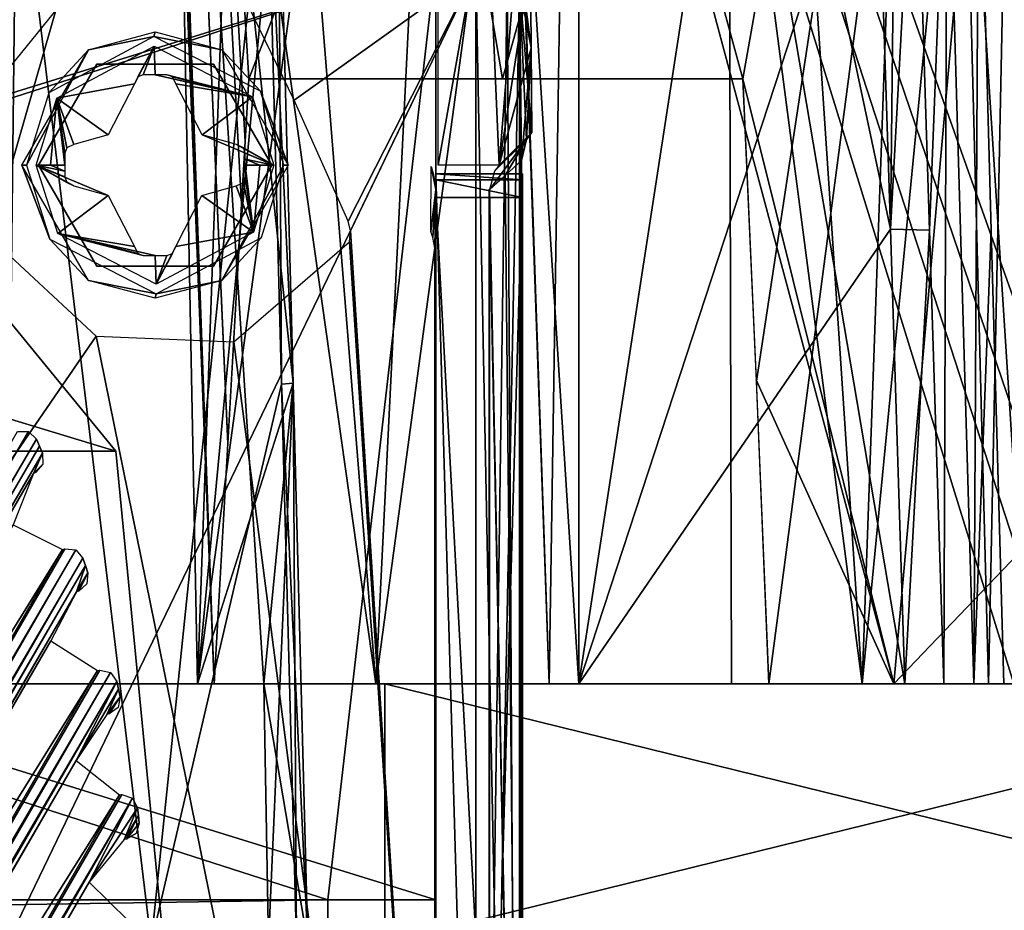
# Model space of a CAD drawing. Header units: millimetres. Extents: x -83 to 83, y -7 to 316.
# Tile 88 of 96: x 25 to 48, y 220 to 240. Entities that reach past the tile are written whole.
import ezdxf

# ---------------------------------------------------------------- set-up
doc = ezdxf.new("R2010")
doc.units = ezdxf.units.MM
doc.header["$LTSCALE"] = 81.481481
for name, color, linetype in [('1058', 7, 'CONTINUOUS'), ('1059', 7, 'CONTINUOUS'), ('1092', 7, 'CONTINUOUS'), ('1093', 7, 'CONTINUOUS'), ('1095', 7, 'CONTINUOUS'), ('1096', 7, 'CONTINUOUS'), ('1097', 7, 'CONTINUOUS'), ('1099', 7, 'CONTINUOUS'), ('1100', 7, 'CONTINUOUS'), ('1104', 7, 'CONTINUOUS'), ('179', 7, 'CONTINUOUS'), ('181', 7, 'CONTINUOUS'), ('183', 7, 'CONTINUOUS'), ('207', 7, 'CONTINUOUS'), ('209', 7, 'CONTINUOUS'), ('248', 7, 'CONTINUOUS'), ('249', 7, 'CONTINUOUS'), ('328', 7, 'CONTINUOUS'), ('329', 7, 'CONTINUOUS'), ('330', 7, 'CONTINUOUS'), ('332', 7, 'CONTINUOUS'), ('335', 7, 'CONTINUOUS'), ('391', 7, 'CONTINUOUS'), ('392', 7, 'CONTINUOUS'), ('396', 7, 'CONTINUOUS'), ('397', 7, 'CONTINUOUS'), ('398', 7, 'CONTINUOUS'), ('403', 7, 'CONTINUOUS'), ('405', 7, 'CONTINUOUS'), ('406', 7, 'CONTINUOUS'), ('439', 7, 'CONTINUOUS'), ('444', 7, 'CONTINUOUS'), ('448', 7, 'CONTINUOUS'), ('449', 7, 'CONTINUOUS'), ('451', 7, 'CONTINUOUS'), ('459', 7, 'CONTINUOUS'), ('466', 7, 'CONTINUOUS'), ('474', 7, 'CONTINUOUS'), ('528', 7, 'CONTINUOUS'), ('529', 7, 'CONTINUOUS'), ('530', 7, 'CONTINUOUS'), ('531', 7, 'CONTINUOUS'), ('587', 7, 'CONTINUOUS'), ('588', 7, 'CONTINUOUS'), ('876', 7, 'CONTINUOUS'), ('881', 7, 'CONTINUOUS'), ('882', 7, 'CONTINUOUS'), ('883', 7, 'CONTINUOUS'), ('887', 7, 'CONTINUOUS'), ('978', 7, 'CONTINUOUS'), ('979', 7, 'CONTINUOUS'), ('980', 7, 'CONTINUOUS')]:
    doc.layers.add(name, color=color, linetype=linetype)

msp = doc.modelspace()

# ---------------------------------------------------------------- linework, layer by layer
at = {"layer": '1058', "color": 7, "linetype": 'CONTINUOUS'}
for points in [[(46.089, 245.9, -64.777), (46.827, 245.9, -64.245), (46.422, 235.395, -64.764), (46.089, 245.9, -64.777)], [(46.422, 235.395, -64.764), (46.827, 245.9, -64.245), (46.755, 224.9, -64.751), (46.422, 235.395, -64.764)], [(46.755, 224.9, -64.751), (46.827, 245.9, -64.245), (47.45, 224.9, -64.243), (46.755, 224.9, -64.751)], [(46.827, 245.9, -64.245), (47.559, 245.9, -63.705), (47.45, 224.9, -64.243), (46.827, 245.9, -64.245)], [(47.559, 245.9, -63.705), (47.85, 235.397, -63.717), (47.45, 224.9, -64.243), (47.559, 245.9, -63.705)], [(47.85, 235.397, -63.717), (48.14, 224.9, -63.728), (47.45, 224.9, -64.243), (47.85, 235.397, -63.717)]]:
    msp.add_3dface(points, dxfattribs=at)
at = {"layer": '1059', "color": 7, "linetype": 'CONTINUOUS'}
for points in [[(46.827, 245.9, 64.245), (46.089, 245.9, 64.777), (46.422, 235.395, 64.764), (46.827, 245.9, 64.245)], [(46.755, 224.9, 64.751), (46.827, 245.9, 64.245), (46.422, 235.395, 64.764), (46.755, 224.9, 64.751)], [(46.827, 245.9, 64.245), (46.755, 224.9, 64.751), (47.45, 224.9, 64.243), (46.827, 245.9, 64.245)], [(47.559, 245.9, 63.705), (46.827, 245.9, 64.245), (47.45, 224.9, 64.243), (47.559, 245.9, 63.705)], [(47.559, 245.9, 63.705), (47.45, 224.9, 64.243), (47.85, 235.397, 63.717), (47.559, 245.9, 63.705)], [(48.14, 224.9, 63.728), (47.85, 235.397, 63.717), (47.45, 224.9, 64.243), (48.14, 224.9, 63.728)]]:
    msp.add_3dface(points, dxfattribs=at)
at = {"layer": '1092', "color": 7, "linetype": 'CONTINUOUS'}
for points in [[(47.169, 248.565, -58.744), (48.686, 268.795, -58.176), (48.686, 224.9, -58.176), (47.169, 248.565, -58.744)], [(47.787, 224.9, -58.513), (47.169, 248.565, -58.744), (48.686, 224.9, -58.176), (47.787, 224.9, -58.513)]]:
    msp.add_3dface(points, dxfattribs=at)
at = {"layer": '1093', "color": 7, "linetype": 'CONTINUOUS'}
for points in [[(45.182, 245.883, -65.084), (46.089, 245.9, -64.777), (45.515, 235.42, -65.073), (45.182, 245.883, -65.084)], [(46.089, 245.9, -64.777), (46.422, 235.395, -64.764), (45.515, 235.42, -65.073), (46.089, 245.9, -64.777)], [(45.515, 235.42, -65.073), (46.422, 235.395, -64.764), (45.849, 224.9, -65.061), (45.515, 235.42, -65.073)], [(46.422, 235.395, -64.764), (46.755, 224.9, -64.751), (45.849, 224.9, -65.061), (46.422, 235.395, -64.764)]]:
    msp.add_3dface(points, dxfattribs=at)
at = {"layer": '1095', "color": 7, "linetype": 'CONTINUOUS'}
for points in [[(45.182, 245.883, -65.084), (45.515, 235.42, -65.073), (38.305, 269.426, -65.325), (45.182, 245.883, -65.084)], [(45.515, 235.42, -65.073), (45.849, 224.9, -65.061), (38.305, 269.426, -65.325), (45.515, 235.42, -65.073)], [(38.305, 269.426, -65.325), (45.849, 224.9, -65.061), (38.305, 224.9, -65.325), (38.305, 269.426, -65.325)]]:
    msp.add_3dface(points, dxfattribs=at)
at = {"layer": '1096', "color": 7, "linetype": 'CONTINUOUS'}
for points in [[(36.801, 248.518, -65.741), (38.305, 269.426, -65.325), (38.305, 224.9, -65.325), (36.801, 248.518, -65.741)], [(37.618, 224.9, -65.515), (36.801, 248.518, -65.741), (38.305, 224.9, -65.325), (37.618, 224.9, -65.515)]]:
    msp.add_3dface(points, dxfattribs=at)
at = {"layer": '1097', "color": 7, "linetype": 'CONTINUOUS'}
for points in [[(45.182, 245.883, 65.084), (45.515, 235.42, 65.073), (45.635, 245.891, 64.931), (45.182, 245.883, 65.084)], [(46.422, 235.395, 64.764), (46.089, 245.9, 64.777), (45.515, 235.42, 65.073), (46.422, 235.395, 64.764)], [(45.515, 235.42, 65.073), (46.089, 245.9, 64.777), (45.635, 245.891, 64.931), (45.515, 235.42, 65.073)], [(45.849, 224.9, 65.061), (46.422, 235.395, 64.764), (45.515, 235.42, 65.073), (45.849, 224.9, 65.061)], [(46.755, 224.9, 64.751), (46.422, 235.395, 64.764), (45.849, 224.9, 65.061), (46.755, 224.9, 64.751)]]:
    msp.add_3dface(points, dxfattribs=at)
at = {"layer": '1099', "color": 7, "linetype": 'CONTINUOUS'}
for points in [[(43.431, 258.148, 65.146), (38.305, 269.426, 65.325), (38.305, 224.9, 65.325), (43.431, 258.148, 65.146)], [(45.182, 245.883, 65.084), (43.431, 258.148, 65.146), (38.305, 224.9, 65.325), (45.182, 245.883, 65.084)], [(45.515, 235.42, 65.073), (45.182, 245.883, 65.084), (38.305, 224.9, 65.325), (45.515, 235.42, 65.073)], [(45.849, 224.9, 65.061), (45.515, 235.42, 65.073), (38.305, 224.9, 65.325), (45.849, 224.9, 65.061)]]:
    msp.add_3dface(points, dxfattribs=at)
at = {"layer": '1100', "color": 7, "linetype": 'CONTINUOUS'}
for points in [[(36.801, 248.518, 65.741), (37.618, 224.9, 65.515), (38.305, 269.426, 65.325), (36.801, 248.518, 65.741)], [(38.305, 269.426, 65.325), (37.618, 224.9, 65.515), (38.305, 224.9, 65.325), (38.305, 269.426, 65.325)]]:
    msp.add_3dface(points, dxfattribs=at)
at = {"layer": '1104', "color": 7, "linetype": 'CONTINUOUS'}
for points in [[(47.169, 248.565, 58.744), (47.787, 224.9, 58.513), (48.686, 268.795, 58.176), (47.169, 248.565, 58.744)], [(48.686, 268.795, 58.176), (47.787, 224.9, 58.513), (48.686, 224.9, 58.176), (48.686, 268.795, 58.176)]]:
    msp.add_3dface(points, dxfattribs=at)
at = {"layer": '179', "color": 7, "linetype": 'CONTINUOUS'}
for points in [[(35, 241.62, -81), (35, 219.9, -81), (35, 219.9, -83), (35, 241.62, -81)], [(35, 241.62, -83), (35, 241.62, -81), (35, 219.9, -83), (35, 241.62, -83)]]:
    msp.add_3dface(points, dxfattribs=at)
at = {"layer": '181', "color": 7, "linetype": 'CONTINUOUS'}
for points in [[(35, 241.62, -83), (35, 219.9, -83), (-35, 241.62, -83), (35, 241.62, -83)], [(-35, 241.62, -83), (35, 219.9, -83), (32.5, 219.9, -83), (-35, 241.62, -83)], [(-35, 241.62, -83), (32.5, 219.9, -83), (-32.5, 219.9, -83), (-35, 241.62, -83)], [(32.5, 219.9, -83), (32.5, 218.9, -83), (-32.5, 219.9, -83), (32.5, 219.9, -83)], [(-32.5, 219.9, -83), (32.5, 218.9, -83), (-32.5, 218.9, -83), (-32.5, 219.9, -83)]]:
    msp.add_3dface(points, dxfattribs=at)
at = {"layer": '183', "color": 7, "linetype": 'CONTINUOUS'}
for points in [[(-35, 219.9, -81), (35, 241.62, -81), (-35, 241.62, -81), (-35, 219.9, -81)], [(35, 241.62, -81), (-35, 219.9, -81), (-32.5, 219.9, -81), (35, 241.62, -81)], [(35, 241.62, -81), (-32.5, 219.9, -81), (32.5, 219.9, -81), (35, 241.62, -81)], [(35, 219.9, -81), (35, 241.62, -81), (32.5, 219.9, -81), (35, 219.9, -81)], [(-32.5, 219.9, -81), (-32.5, 218.9, -81), (32.5, 219.9, -81), (-32.5, 219.9, -81)], [(32.5, 219.9, -81), (-32.5, 218.9, -81), (32.5, 218.9, -81), (32.5, 219.9, -81)]]:
    msp.add_3dface(points, dxfattribs=at)
at = {"layer": '207', "color": 7, "linetype": 'CONTINUOUS'}
for points in [[(35, 219.9, 81), (35, 241.62, 81), (35, 241.62, 83), (35, 219.9, 81)], [(35, 219.9, 83), (35, 219.9, 81), (35, 241.62, 83), (35, 219.9, 83)]]:
    msp.add_3dface(points, dxfattribs=at)
at = {"layer": '209', "color": 7, "linetype": 'CONTINUOUS'}
for points in [[(35, 241.62, 81), (35, 219.9, 81), (-35, 241.62, 81), (35, 241.62, 81)], [(-35, 241.62, 81), (35, 219.9, 81), (32.5, 219.9, 81), (-35, 241.62, 81)], [(-35, 241.62, 81), (32.5, 219.9, 81), (-32.5, 219.9, 81), (-35, 241.62, 81)], [(32.5, 219.9, 81), (32.5, 218.9, 81), (-32.5, 219.9, 81), (32.5, 219.9, 81)], [(-32.5, 219.9, 81), (32.5, 218.9, 81), (-32.5, 218.9, 81), (-32.5, 219.9, 81)]]:
    msp.add_3dface(points, dxfattribs=at)
at = {"layer": '248', "color": 7, "linetype": 'CONTINUOUS'}
for points in [[(25.8, 236.9, -93), (25.8, 236.9, -83), (27.15, 239.238, -83), (25.8, 236.9, -93)], [(27.15, 239.238, -93), (25.8, 236.9, -93), (27.15, 239.238, -83), (27.15, 239.238, -93)], [(29.85, 239.238, -93), (27.15, 239.238, -93), (29.85, 239.238, -83), (29.85, 239.238, -93)], [(29.85, 239.238, -83), (27.15, 239.238, -93), (27.15, 239.238, -83), (29.85, 239.238, -83)], [(31.2, 236.9, -93), (29.85, 239.238, -93), (31.2, 236.9, -83), (31.2, 236.9, -93)], [(31.2, 236.9, -83), (29.85, 239.238, -93), (29.85, 239.238, -83), (31.2, 236.9, -83)]]:
    msp.add_3dface(points, dxfattribs=at)
at = {"layer": '249', "color": 7, "linetype": 'CONTINUOUS'}
for points in [[(25.8, 236.9, -83), (25.8, 236.9, -93), (27.15, 234.562, -93), (25.8, 236.9, -83)], [(25.8, 236.9, -83), (27.15, 234.562, -93), (27.15, 234.562, -83), (25.8, 236.9, -83)], [(31.2, 236.9, -93), (31.2, 236.9, -83), (29.85, 234.562, -83), (31.2, 236.9, -93)], [(29.85, 234.562, -93), (31.2, 236.9, -93), (29.85, 234.562, -83), (29.85, 234.562, -93)], [(27.15, 234.562, -93), (29.85, 234.562, -93), (27.15, 234.562, -83), (27.15, 234.562, -93)], [(27.15, 234.562, -83), (29.85, 234.562, -93), (29.85, 234.562, -83), (27.15, 234.562, -83)]]:
    msp.add_3dface(points, dxfattribs=at)
at = {"layer": '328', "color": 7, "linetype": 'CONTINUOUS'}
for points in [[(36.465, 236.9, -81), (36.352, 236.758, -85.262), (37.215, 237.655, -81), (36.465, 236.9, -81)], [(37.215, 237.655, -81), (36.352, 236.758, -85.262), (37.096, 237.494, -85.581), (37.215, 237.655, -81)], [(36.352, 236.758, -85.262), (36.239, 236.329, -89.502), (37.096, 237.494, -85.581), (36.352, 236.758, -85.262)], [(37.096, 237.494, -85.581), (36.239, 236.329, -89.502), (36.6, 236.66, -89.818), (37.096, 237.494, -85.581)], [(36.979, 237.009, -90.138), (37.096, 237.494, -85.581), (36.6, 236.66, -89.818), (36.979, 237.009, -90.138)]]:
    msp.add_3dface(points, dxfattribs=at)
at = {"layer": '329', "color": 7, "linetype": 'CONTINUOUS'}
for points in [[(36.979, 237.009, -90.138), (36.6, 236.66, -89.818), (36.982, 199.676, -96.634), (36.979, 237.009, -90.138)], [(36.6, 236.66, -89.818), (36.239, 236.329, -89.502), (36.982, 199.676, -96.634), (36.6, 236.66, -89.818)], [(36.982, 199.676, -96.634), (36.239, 236.329, -89.502), (36.23, 199.301, -95.903), (36.982, 199.676, -96.634)]]:
    msp.add_3dface(points, dxfattribs=at)
at = {"layer": '330', "color": 7, "linetype": 'CONTINUOUS'}
for points in [[(37.19, 241.578, -81), (37.203, 239.618, -81), (36.995, 241.234, -88.545), (37.19, 241.578, -81)], [(36.948, 241.079, -90.386), (37.203, 239.618, -81), (36.942, 241.051, -90.612), (36.948, 241.079, -90.386)], [(36.971, 241.174, -89.467), (37.203, 239.618, -81), (36.948, 241.079, -90.386), (36.971, 241.174, -89.467)], [(36.995, 241.234, -88.545), (37.203, 239.618, -81), (36.971, 241.174, -89.467), (36.995, 241.234, -88.545)], [(36.942, 241.051, -90.612), (37.203, 239.618, -81), (36.936, 241.023, -90.837), (36.942, 241.051, -90.612)], [(37.215, 237.655, -81), (37.096, 237.494, -85.581), (36.936, 241.023, -90.837), (37.215, 237.655, -81)], [(37.203, 239.618, -81), (37.215, 237.655, -81), (36.936, 241.023, -90.837), (37.203, 239.618, -81)], [(37.096, 237.494, -85.581), (36.979, 237.009, -90.138), (36.936, 241.023, -90.837), (37.096, 237.494, -85.581)], [(36.979, 237.009, -90.138), (36.982, 199.676, -96.634), (36.936, 241.023, -90.837), (36.979, 237.009, -90.138)], [(36.936, 241.023, -90.837), (36.982, 199.676, -96.634), (36.94, 189.989, -99.272), (36.936, 241.023, -90.837)]]:
    msp.add_3dface(points, dxfattribs=at)
at = {"layer": '332', "color": 7, "linetype": 'CONTINUOUS'}
for points in [[(36.651, 241.25, -91.788), (36.94, 189.989, -99.272), (35.921, 241.415, -92.478), (36.651, 241.25, -91.788)], [(35.921, 241.415, -92.478), (36.94, 189.989, -99.272), (35.922, 189.666, -100.998), (35.921, 241.415, -92.478)], [(36.936, 241.023, -90.837), (36.94, 189.989, -99.272), (36.651, 241.25, -91.788), (36.936, 241.023, -90.837)]]:
    msp.add_3dface(points, dxfattribs=at)
at = {"layer": '335', "color": 7, "linetype": 'CONTINUOUS'}
for points in [[(24.541, 238.451, -98.508), (12.457, 248.568, -99.345), (26.631, 241.019, -97.113), (24.541, 238.451, -98.508)], [(30.395, 241.143, -95.442), (35.921, 241.415, -92.478), (31.719, 238.406, -95.439), (30.395, 241.143, -95.442)], [(31.719, 238.406, -95.439), (35.921, 241.415, -92.478), (32.968, 235.605, -95.436), (31.719, 238.406, -95.439)], [(32.968, 235.605, -95.436), (35.921, 241.415, -92.478), (33.02, 235.381, -95.458), (32.968, 235.605, -95.436)], [(35.921, 241.415, -92.478), (35.922, 189.666, -100.998), (33.02, 235.381, -95.458), (35.921, 241.415, -92.478)], [(35.922, 189.666, -100.998), (32.999, 235.123, -95.526), (33.02, 235.381, -95.458), (35.922, 189.666, -100.998)], [(27.135, 232.941, -98.71), (12.458, 211.591, -106.787), (24.807, 235.104, -99.153), (27.135, 232.941, -98.71)], [(32.999, 235.123, -95.526), (35.922, 189.666, -100.998), (30.325, 232.815, -97.34), (32.999, 235.123, -95.526)], [(35.922, 189.666, -100.998), (12.458, 211.591, -106.787), (27.135, 232.941, -98.71), (35.922, 189.666, -100.998)], [(30.325, 232.815, -97.34), (35.922, 189.666, -100.998), (27.135, 232.941, -98.71), (30.325, 232.815, -97.34)]]:
    msp.add_3dface(points, dxfattribs=at)
at = {"layer": '391', "linetype": 'CONTINUOUS'}
for points in [[(-16.602, 243.707, -92), (27.594, 230.283, -92), (-27.594, 230.283, -92), (-16.602, 243.707, -92)], [(16.602, 243.707, -92), (27.594, 230.283, -92), (-16.602, 243.707, -92), (16.602, 243.707, -92)], [(29.264, 213.014, -92), (-29.264, 213.014, -92), (-27.594, 230.283, -92), (29.264, 213.014, -92)], [(27.594, 230.283, -92), (29.264, 213.014, -92), (-27.594, 230.283, -92), (27.594, 230.283, -92)]]:
    msp.add_3dface(points, dxfattribs=at)
at = {"layer": '392', "linetype": 'CONTINUOUS'}
for points in [[(27.594, 230.283, -92), (16.602, 243.707, -92), (27.594, 230.284, -86), (27.594, 230.283, -92)], [(27.594, 230.284, -86), (16.602, 243.707, -92), (16.602, 243.707, -86), (27.594, 230.284, -86)], [(29.264, 213.014, -86), (27.594, 230.283, -92), (27.594, 230.284, -86), (29.264, 213.014, -86)], [(29.264, 213.014, -92), (27.594, 230.283, -92), (29.264, 213.014, -86), (29.264, 213.014, -92)]]:
    msp.add_3dface(points, dxfattribs=at)
at = {"layer": '396', "color": 7, "linetype": 'CONTINUOUS'}
for points in [[(35, 236.562, 85.197), (35, 236.7, 81), (35, 86.741, 91.694), (35, 236.562, 85.197)], [(35, 86.741, 91.694), (35, 236.7, 81), (35, 166.9, 81), (35, 86.741, 91.694)], [(35, 236.7, -81), (35, 236.562, -85.197), (35, 166.9, -81), (35, 236.7, -81)], [(35, 236.148, 89.377), (35, 236.562, 85.197), (35, 86.741, 91.694), (35, 236.148, 89.377)], [(35, 236.562, -85.197), (35, 236.148, -89.377), (35, 148.758, -80.428), (35, 236.562, -85.197)], [(35, 166.9, -81), (35, 236.562, -85.197), (35, 148.758, -80.428), (35, 166.9, -81)], [(35, 161.565, 98.256), (35, 236.148, 89.377), (35, 86.741, 91.694), (35, 161.565, 98.256)], [(35, 86.741, -91.694), (35, 77.179, -75.832), (35, 236.148, -89.377), (35, 86.741, -91.694)], [(35, 236.148, -89.377), (35, 77.179, -75.832), (35, 148.758, -80.428), (35, 236.148, -89.377)], [(35, 199.085, -95.738), (35, 86.741, -91.694), (35, 236.148, -89.377), (35, 199.085, -95.738)]]:
    msp.add_3dface(points, dxfattribs=at)
at = {"layer": '397', "color": 7, "linetype": 'CONTINUOUS'}
for points in [[(35, 166.9, 81), (35, 236.7, 81), (37, 166.9, 81), (35, 166.9, 81)], [(37, 166.9, 81), (35, 236.7, 81), (37, 236.7, 81), (37, 166.9, 81)]]:
    msp.add_3dface(points, dxfattribs=at)
at = {"layer": '398', "color": 7, "linetype": 'CONTINUOUS'}
for points in [[(35, 236.7, -81), (35, 166.9, -81), (37, 236.7, -81), (35, 236.7, -81)], [(37, 236.7, -81), (35, 166.9, -81), (37, 166.9, -81), (37, 236.7, -81)]]:
    msp.add_3dface(points, dxfattribs=at)
at = {"layer": '403', "color": 7, "linetype": 'CONTINUOUS'}
for points in [[(37, 166.9, 81), (37, 236.7, 81), (37, 236.562, 85.197), (37, 166.9, 81)], [(37, 236.7, -81), (37, 166.9, -81), (37, 86.741, -91.694), (37, 236.7, -81)], [(37, 236.7, -81), (37, 86.741, -91.694), (37, 236.562, -85.197), (37, 236.7, -81)], [(37, 148.762, 80.428), (37, 166.9, 81), (37, 236.562, 85.197), (37, 148.762, 80.428)], [(37, 236.148, 89.377), (37, 148.762, 80.428), (37, 236.562, 85.197), (37, 236.148, 89.377)], [(37, 236.562, -85.197), (37, 86.741, -91.694), (37, 236.148, -89.377), (37, 236.562, -85.197)], [(37, 77.179, 75.832), (37, 148.762, 80.428), (37, 236.148, 89.377), (37, 77.179, 75.832)], [(37, 236.148, -89.377), (37, 86.741, -91.694), (37, 199.085, -95.738), (37, 236.148, -89.377)], [(37, 86.741, 91.694), (37, 77.179, 75.832), (37, 236.148, 89.377), (37, 86.741, 91.694)], [(37, 161.565, 98.256), (37, 86.741, 91.694), (37, 236.148, 89.377), (37, 161.565, 98.256)]]:
    msp.add_3dface(points, dxfattribs=at)
at = {"layer": '405', "color": 7, "linetype": 'CONTINUOUS'}
for points in [[(35, 199.085, -95.738), (35, 236.148, -89.377), (37, 199.085, -95.738), (35, 199.085, -95.738)], [(35, 236.148, -89.377), (37, 236.148, -89.377), (37, 199.085, -95.738), (35, 236.148, -89.377)]]:
    msp.add_3dface(points, dxfattribs=at)
at = {"layer": '406', "color": 7, "linetype": 'CONTINUOUS'}
for points in [[(35, 236.562, -85.197), (35, 236.7, -81), (37, 236.562, -85.197), (35, 236.562, -85.197)], [(35, 236.7, -81), (37, 236.7, -81), (37, 236.562, -85.197), (35, 236.7, -81)], [(35, 236.148, -89.377), (35, 236.562, -85.197), (37, 236.148, -89.377), (35, 236.148, -89.377)], [(35, 236.562, -85.197), (37, 236.562, -85.197), (37, 236.148, -89.377), (35, 236.562, -85.197)]]:
    msp.add_3dface(points, dxfattribs=at)
at = {"layer": '439', "linetype": 'CONTINUOUS'}
for points in [[(25.753, 230.562, -84), (25.826, 230.398, -84), (25.753, 230.562, -93), (25.753, 230.562, -84)], [(25.753, 230.562, -93), (25.826, 230.398, -84), (25.826, 230.398, -93), (25.753, 230.562, -93)], [(25.826, 230.398, -84), (25.898, 230.235, -84), (25.826, 230.398, -93), (25.826, 230.398, -84)], [(25.826, 230.398, -93), (25.898, 230.235, -84), (25.898, 230.235, -93), (25.826, 230.398, -93)], [(26.83, 227.806, -84), (26.886, 227.636, -84), (26.83, 227.806, -93), (26.83, 227.806, -84)], [(26.83, 227.806, -93), (26.886, 227.636, -84), (26.886, 227.636, -93), (26.83, 227.806, -93)], [(26.886, 227.636, -84), (26.941, 227.465, -84), (26.886, 227.636, -93), (26.886, 227.636, -84)], [(26.886, 227.636, -93), (26.941, 227.465, -84), (26.941, 227.465, -93), (26.886, 227.636, -93)], [(27.614, 224.953, -84), (27.652, 224.778, -84), (27.614, 224.953, -93), (27.614, 224.953, -84)], [(27.614, 224.953, -93), (27.652, 224.778, -84), (27.652, 224.778, -93), (27.614, 224.953, -93)], [(27.652, 224.778, -84), (27.689, 224.602, -84), (27.652, 224.778, -93), (27.652, 224.778, -84)], [(27.652, 224.778, -93), (27.689, 224.602, -84), (27.689, 224.602, -93), (27.652, 224.778, -93)], [(28.096, 222.033, -84), (28.115, 221.855, -84), (28.096, 222.033, -93), (28.096, 222.033, -84)], [(28.096, 222.033, -93), (28.115, 221.855, -84), (28.115, 221.855, -93), (28.096, 222.033, -93)], [(28.115, 221.855, -84), (28.133, 221.677, -84), (28.115, 221.855, -93), (28.115, 221.855, -84)], [(28.115, 221.855, -93), (28.133, 221.677, -84), (28.133, 221.677, -93), (28.115, 221.855, -93)]]:
    msp.add_3dface(points, dxfattribs=at)
at = {"layer": '444', "linetype": 'CONTINUOUS'}
for points in [[(2.533, 190.838, -93), (2.407, 191.059, -93), (25.569, 230.737, -93), (2.533, 190.838, -93)], [(25.569, 230.737, -93), (2.407, 191.059, -93), (25.315, 230.737, -93), (25.569, 230.737, -93)], [(25.753, 230.562, -93), (2.533, 190.838, -93), (25.569, 230.737, -93), (25.753, 230.562, -93)], [(25.753, 230.562, -93), (2.777, 190.767, -93), (2.533, 190.838, -93), (25.753, 230.562, -93)], [(2.777, 190.767, -93), (25.753, 230.562, -93), (25.826, 230.398, -93), (2.777, 190.767, -93)], [(2.955, 190.785, -93), (2.777, 190.767, -93), (25.826, 230.398, -93), (2.955, 190.785, -93)], [(2.955, 190.785, -93), (25.826, 230.398, -93), (25.898, 230.235, -93), (2.955, 190.785, -93)], [(3.133, 190.804, -93), (2.955, 190.785, -93), (25.898, 230.235, -93), (3.133, 190.804, -93)], [(3.133, 190.804, -93), (25.898, 230.235, -93), (25.686, 229.769, -93), (3.133, 190.804, -93)], [(25.686, 229.769, -93), (25.898, 230.235, -93), (25.906, 229.981, -93), (25.686, 229.769, -93)], [(25.735, 229.792, -93), (25.686, 229.769, -93), (25.906, 229.981, -93), (25.735, 229.792, -93)], [(3.431, 191.221, -93), (3.133, 190.804, -93), (25.686, 229.769, -93), (3.431, 191.221, -93)], [(25.216, 228.58, -93), (3.431, 191.221, -93), (25.686, 229.769, -93), (25.216, 228.58, -93)], [(26.361, 228.01, -93), (4.225, 192.223, -93), (25.216, 228.58, -93), (26.361, 228.01, -93)], [(5.291, 191.516, -93), (4.225, 192.223, -93), (26.361, 228.01, -93), (5.291, 191.516, -93)], [(5.304, 191.463, -93), (5.291, 191.516, -93), (26.413, 228.026, -93), (5.304, 191.463, -93)], [(26.413, 228.026, -93), (5.291, 191.516, -93), (26.361, 228.01, -93), (26.413, 228.026, -93)], [(26.666, 228, -93), (5.304, 191.463, -93), (26.413, 228.026, -93), (26.666, 228, -93)], [(5.452, 191.257, -93), (5.304, 191.463, -93), (26.666, 228, -93), (5.452, 191.257, -93)], [(26.83, 227.806, -93), (5.452, 191.257, -93), (26.666, 228, -93), (26.83, 227.806, -93)], [(26.83, 227.806, -93), (5.702, 191.211, -93), (5.452, 191.257, -93), (26.83, 227.806, -93)], [(5.702, 191.211, -93), (26.83, 227.806, -93), (26.886, 227.636, -93), (5.702, 191.211, -93)], [(5.878, 191.248, -93), (5.702, 191.211, -93), (26.886, 227.636, -93), (5.878, 191.248, -93)], [(5.878, 191.248, -93), (26.886, 227.636, -93), (26.681, 227.024, -93), (5.878, 191.248, -93)], [(26.886, 227.636, -93), (26.941, 227.465, -93), (26.681, 227.024, -93), (26.886, 227.636, -93)], [(26.681, 227.024, -93), (26.941, 227.465, -93), (26.733, 227.043, -93), (26.681, 227.024, -93)], [(26.733, 227.043, -93), (26.941, 227.465, -93), (26.922, 227.212, -93), (26.733, 227.043, -93)], [(6.305, 191.731, -93), (5.878, 191.248, -93), (26.681, 227.024, -93), (6.305, 191.731, -93)], [(26.09, 225.891, -93), (6.305, 191.731, -93), (26.681, 227.024, -93), (26.09, 225.891, -93)], [(6.991, 192.81, -93), (6.305, 191.731, -93), (26.09, 225.891, -93), (6.991, 192.81, -93)], [(27.169, 225.205, -93), (6.991, 192.81, -93), (26.09, 225.891, -93), (27.169, 225.205, -93)], [(8.124, 192.219, -93), (6.991, 192.81, -93), (27.169, 225.205, -93), (8.124, 192.219, -93)], [(8.143, 192.167, -93), (8.124, 192.219, -93), (27.222, 225.215, -93), (8.143, 192.167, -93)], [(27.222, 225.215, -93), (8.124, 192.219, -93), (27.169, 225.205, -93), (27.222, 225.215, -93)], [(27.471, 225.163, -93), (8.143, 192.167, -93), (27.222, 225.215, -93), (27.471, 225.163, -93)], [(8.312, 191.978, -93), (8.143, 192.167, -93), (27.471, 225.163, -93), (8.312, 191.978, -93)], [(27.614, 224.953, -93), (8.312, 191.978, -93), (27.471, 225.163, -93), (27.614, 224.953, -93)], [(27.614, 224.953, -93), (8.565, 191.959, -93), (8.312, 191.978, -93), (27.614, 224.953, -93)], [(8.565, 191.959, -93), (27.614, 224.953, -93), (26.677, 223.125, -93), (8.565, 191.959, -93)], [(27.614, 224.953, -93), (27.652, 224.778, -93), (26.677, 223.125, -93), (27.614, 224.953, -93)], [(26.677, 223.125, -93), (27.652, 224.778, -93), (27.384, 224.191, -93), (26.677, 223.125, -93)], [(27.652, 224.778, -93), (27.689, 224.602, -93), (27.384, 224.191, -93), (27.652, 224.778, -93)], [(27.384, 224.191, -93), (27.689, 224.602, -93), (27.437, 224.204, -93), (27.384, 224.191, -93)], [(27.437, 224.204, -93), (27.689, 224.602, -93), (27.643, 224.352, -93), (27.437, 224.204, -93)], [(9.68, 193.684, -93), (8.565, 191.959, -93), (26.677, 223.125, -93), (9.68, 193.684, -93)], [(27.679, 222.331, -93), (9.68, 193.684, -93), (26.677, 223.125, -93), (27.679, 222.331, -93)], [(10.869, 193.214, -93), (9.68, 193.684, -93), (27.679, 222.331, -93), (10.869, 193.214, -93)], [(10.892, 193.165, -93), (10.869, 193.214, -93), (27.733, 222.335, -93), (10.892, 193.165, -93)], [(27.733, 222.335, -93), (10.869, 193.214, -93), (27.679, 222.331, -93), (27.733, 222.335, -93)], [(27.975, 222.257, -93), (10.892, 193.165, -93), (27.733, 222.335, -93), (27.975, 222.257, -93)], [(11.081, 192.994, -93), (10.892, 193.165, -93), (27.975, 222.257, -93), (11.081, 192.994, -93)], [(26.973, 220.314, -93), (11.081, 192.994, -93), (27.975, 222.257, -93), (26.973, 220.314, -93)], [(28.096, 222.033, -93), (26.973, 220.314, -93), (27.975, 222.257, -93), (28.096, 222.033, -93)], [(26.973, 220.314, -93), (28.096, 222.033, -93), (27.787, 221.299, -93), (26.973, 220.314, -93)], [(28.096, 222.033, -93), (28.115, 221.855, -93), (27.787, 221.299, -93), (28.096, 222.033, -93)], [(27.787, 221.299, -93), (28.115, 221.855, -93), (27.841, 221.307, -93), (27.787, 221.299, -93)], [(28.115, 221.855, -93), (28.133, 221.677, -93), (27.841, 221.307, -93), (28.115, 221.855, -93)], [(27.841, 221.307, -93), (28.133, 221.677, -93), (28.062, 221.433, -93), (27.841, 221.307, -93)], [(12.262, 194.834, -93), (11.081, 192.994, -93), (26.973, 220.314, -93), (12.262, 194.834, -93)], [(27.886, 219.419, -93), (12.262, 194.834, -93), (26.973, 220.314, -93), (27.886, 219.419, -93)]]:
    msp.add_3dface(points, dxfattribs=at)
at = {"layer": '448', "color": 7, "linetype": 'CONTINUOUS'}
for points in [[(36.183, 243.302, 81), (36.465, 236.9, 81), (35.052, 236.9, 81), (36.183, 243.302, 81)], [(35.052, 241.704, 81), (36.183, 243.302, 81), (35.052, 236.9, 81), (35.052, 241.704, 81)], [(36.917, 242.575, 81), (36.465, 236.9, 81), (36.183, 243.302, 81), (36.917, 242.575, 81)], [(37.19, 241.578, 81), (36.465, 236.9, 81), (36.917, 242.575, 81), (37.19, 241.578, 81)], [(37.203, 239.618, 81), (36.465, 236.9, 81), (37.19, 241.578, 81), (37.203, 239.618, 81)], [(37.215, 237.655, 81), (36.465, 236.9, 81), (37.203, 239.618, 81), (37.215, 237.655, 81)]]:
    msp.add_3dface(points, dxfattribs=at)
at = {"layer": '449', "color": 7, "linetype": 'CONTINUOUS'}
for points in [[(36.979, 237.009, 90.138), (36.982, 199.676, 96.634), (36.601, 236.661, 89.819), (36.979, 237.009, 90.138)], [(36.982, 199.676, 96.634), (36.233, 236.333, 89.505), (36.601, 236.661, 89.819), (36.982, 199.676, 96.634)], [(36.23, 199.301, 95.903), (36.233, 236.333, 89.505), (36.982, 199.676, 96.634), (36.23, 199.301, 95.903)]]:
    msp.add_3dface(points, dxfattribs=at)
at = {"layer": '451', "color": 7, "linetype": 'CONTINUOUS'}
for points in [[(37.203, 239.618, 81), (37.19, 241.578, 81), (36.936, 241.023, 90.837), (37.203, 239.618, 81)], [(36.979, 237.009, 90.138), (37.203, 239.618, 81), (36.936, 241.023, 90.837), (36.979, 237.009, 90.138)], [(36.94, 189.989, 99.272), (36.979, 237.009, 90.138), (36.936, 241.023, 90.837), (36.94, 189.989, 99.272)], [(37.203, 239.618, 81), (36.979, 237.009, 90.138), (37.096, 237.494, 85.581), (37.203, 239.618, 81)], [(37.215, 237.655, 81), (37.203, 239.618, 81), (37.096, 237.494, 85.581), (37.215, 237.655, 81)], [(36.982, 199.676, 96.634), (36.979, 237.009, 90.138), (36.94, 189.989, 99.272), (36.982, 199.676, 96.634)]]:
    msp.add_3dface(points, dxfattribs=at)
at = {"layer": '459', "color": 7, "linetype": 'CONTINUOUS'}
for points in [[(18.584, 247.454, 98.25), (12.482, 192.753, 109.117), (27.486, 244.945, 95.817), (18.584, 247.454, 98.25)], [(27.486, 244.945, 95.817), (12.482, 192.753, 109.117), (35.922, 241.414, 92.478), (27.486, 244.945, 95.817)], [(35.922, 241.414, 92.478), (12.482, 192.753, 109.117), (35.922, 189.666, 100.998), (35.922, 241.414, 92.478)]]:
    msp.add_3dface(points, dxfattribs=at)
at = {"layer": '466', "color": 7, "linetype": 'CONTINUOUS'}
for points in [[(35.922, 241.414, 92.478), (35.922, 189.666, 100.998), (36.646, 241.251, 91.795), (35.922, 241.414, 92.478)], [(35.922, 189.666, 100.998), (36.936, 241.023, 90.837), (36.646, 241.251, 91.795), (35.922, 189.666, 100.998)], [(36.94, 189.989, 99.272), (36.936, 241.023, 90.837), (35.922, 189.666, 100.998), (36.94, 189.989, 99.272)]]:
    msp.add_3dface(points, dxfattribs=at)
at = {"layer": '474', "color": 7, "linetype": 'CONTINUOUS'}
for points in [[(34.889, 236.869, 83), (35, 236.333, 89.502), (34.883, 235.368, 83), (34.889, 236.869, 83)], [(34.945, 236.684, 86.258), (35, 236.333, 89.502), (34.889, 236.869, 83), (34.945, 236.684, 86.258)], [(34.883, 235.368, 83), (35, 236.333, 89.502), (34.928, 235.228, 85.639), (34.883, 235.368, 83)], [(34.928, 235.228, 85.639), (35, 236.333, 89.502), (34.973, 234.976, 88.27), (34.928, 235.228, 85.639)], [(35, 236.333, 89.502), (35, 196.395, 96.241), (34.973, 234.976, 88.27), (35, 236.333, 89.502)], [(34.973, 234.976, 88.27), (35, 196.395, 96.241), (34.973, 161.497, 96.957), (34.973, 234.976, 88.27)]]:
    msp.add_3dface(points, dxfattribs=at)
at = {"layer": '528', "color": 7, "linetype": 'CONTINUOUS'}
for points in [[(25.522, 236.9, -96.899), (26.062, 235.19, -96.899), (25.419, 236.9, -95.717), (25.522, 236.9, -96.899)], [(25.419, 236.9, -95.717), (26.062, 235.19, -96.899), (26.957, 234.233, -95.717), (25.419, 236.9, -95.717)], [(31.478, 236.9, -96.899), (31.581, 236.9, -95.717), (30.043, 234.234, -95.717), (31.478, 236.9, -96.899)], [(30.961, 235.224, -96.899), (31.478, 236.9, -96.899), (30.043, 234.234, -95.717), (30.961, 235.224, -96.899)], [(26.062, 235.19, -96.899), (28.526, 233.923, -96.899), (26.957, 234.233, -95.717), (26.062, 235.19, -96.899)], [(28.526, 233.923, -96.899), (30.961, 235.224, -96.899), (30.043, 234.234, -95.717), (28.526, 233.923, -96.899)], [(26.957, 234.233, -95.717), (28.526, 233.923, -96.899), (28.5, 233.819, -95.717), (26.957, 234.233, -95.717)], [(28.5, 233.819, -95.717), (28.526, 233.923, -96.899), (30.043, 234.234, -95.717), (28.5, 233.819, -95.717)]]:
    msp.add_3dface(points, dxfattribs=at)
at = {"layer": '529', "color": 7, "linetype": 'CONTINUOUS'}
for points in [[(28.5, 239.981, -95.717), (28.474, 239.877, -96.899), (26.957, 239.566, -95.717), (28.5, 239.981, -95.717)], [(30.043, 239.567, -95.717), (28.474, 239.877, -96.899), (28.5, 239.981, -95.717), (30.043, 239.567, -95.717)], [(28.474, 239.877, -96.899), (26.039, 238.576, -96.899), (26.957, 239.566, -95.717), (28.474, 239.877, -96.899)], [(30.938, 238.61, -96.899), (28.474, 239.877, -96.899), (30.043, 239.567, -95.717), (30.938, 238.61, -96.899)], [(25.522, 236.9, -96.899), (25.419, 236.9, -95.717), (26.957, 239.566, -95.717), (25.522, 236.9, -96.899)], [(26.039, 238.576, -96.899), (25.522, 236.9, -96.899), (26.957, 239.566, -95.717), (26.039, 238.576, -96.899)], [(31.581, 236.9, -95.717), (30.938, 238.61, -96.899), (30.043, 239.567, -95.717), (31.581, 236.9, -95.717)], [(31.581, 236.9, -95.717), (31.478, 236.9, -96.899), (30.938, 238.61, -96.899), (31.581, 236.9, -95.717)]]:
    msp.add_3dface(points, dxfattribs=at)
at = {"layer": '530', "color": 7, "linetype": 'CONTINUOUS'}
for points in [[(28.476, 239.651, -97.164), (28.022, 238.782, -97.334), (26.226, 238.449, -97.164), (28.476, 239.651, -97.164)], [(28.098, 238.943, -97.309), (28.022, 238.782, -97.334), (28.476, 239.651, -97.164), (28.098, 238.943, -97.309)], [(28.226, 238.988, -97.304), (28.098, 238.943, -97.309), (28.476, 239.651, -97.164), (28.226, 238.988, -97.304)], [(28.5, 238.988, -97.308), (28.226, 238.988, -97.304), (28.476, 239.651, -97.164), (28.5, 238.988, -97.308)], [(30.752, 238.48, -97.164), (28.5, 238.988, -97.308), (28.476, 239.651, -97.164), (30.752, 238.48, -97.164)], [(28.774, 238.988, -97.304), (28.5, 238.988, -97.308), (30.752, 238.48, -97.164), (28.774, 238.988, -97.304)], [(28.902, 238.943, -97.309), (28.774, 238.988, -97.304), (30.752, 238.48, -97.164), (28.902, 238.943, -97.309)], [(28.978, 238.782, -97.334), (28.902, 238.943, -97.309), (30.752, 238.48, -97.164), (28.978, 238.782, -97.334)], [(26.226, 238.449, -97.164), (28.022, 238.782, -97.334), (27.415, 237.605, -97.427), (26.226, 238.449, -97.164)], [(29.586, 237.604, -97.426), (28.978, 238.782, -97.334), (30.752, 238.48, -97.164), (29.586, 237.604, -97.426)], [(25.749, 236.9, -97.164), (26.226, 238.449, -97.164), (26.079, 236.9, -97.241), (25.749, 236.9, -97.164)], [(26.079, 236.9, -97.241), (26.226, 238.449, -97.164), (26.412, 236.9, -97.308), (26.079, 236.9, -97.241)], [(26.412, 236.9, -97.308), (26.226, 238.449, -97.164), (26.412, 237.038, -97.307), (26.412, 236.9, -97.308)], [(26.412, 237.038, -97.307), (26.226, 238.449, -97.164), (26.412, 237.174, -97.304), (26.412, 237.038, -97.307)], [(26.412, 237.174, -97.304), (26.226, 238.449, -97.164), (26.457, 237.302, -97.309), (26.412, 237.174, -97.304)], [(26.457, 237.302, -97.309), (26.226, 238.449, -97.164), (26.62, 237.378, -97.334), (26.457, 237.302, -97.309)], [(26.62, 237.378, -97.334), (26.226, 238.449, -97.164), (27.415, 237.605, -97.427), (26.62, 237.378, -97.334)], [(31.251, 236.9, -97.164), (29.586, 237.604, -97.426), (30.752, 238.48, -97.164), (31.251, 236.9, -97.164)], [(30.381, 237.378, -97.334), (29.586, 237.604, -97.426), (31.251, 236.9, -97.164), (30.381, 237.378, -97.334)], [(30.543, 237.302, -97.309), (30.381, 237.378, -97.334), (31.251, 236.9, -97.164), (30.543, 237.302, -97.309)], [(30.588, 237.174, -97.304), (30.543, 237.302, -97.309), (31.251, 236.9, -97.164), (30.588, 237.174, -97.304)], [(30.588, 237.038, -97.307), (30.588, 237.174, -97.304), (31.251, 236.9, -97.164), (30.588, 237.038, -97.307)], [(30.588, 236.9, -97.308), (30.588, 237.038, -97.307), (30.921, 236.9, -97.241), (30.588, 236.9, -97.308)], [(30.921, 236.9, -97.241), (30.588, 237.038, -97.307), (31.251, 236.9, -97.164), (30.921, 236.9, -97.241)]]:
    msp.add_3dface(points, dxfattribs=at)
at = {"layer": '531', "color": 7, "linetype": 'CONTINUOUS'}
for points in [[(25.749, 236.9, -97.164), (26.079, 236.9, -97.241), (26.412, 236.762, -97.307), (25.749, 236.9, -97.164)], [(27.414, 236.195, -97.426), (25.749, 236.9, -97.164), (26.62, 236.422, -97.334), (27.414, 236.195, -97.426)], [(25.749, 236.9, -97.164), (27.414, 236.195, -97.426), (26.248, 235.32, -97.164), (25.749, 236.9, -97.164)], [(26.62, 236.422, -97.334), (25.749, 236.9, -97.164), (26.457, 236.498, -97.309), (26.62, 236.422, -97.334)], [(26.457, 236.498, -97.309), (25.749, 236.9, -97.164), (26.412, 236.626, -97.304), (26.457, 236.498, -97.309)], [(26.412, 236.626, -97.304), (25.749, 236.9, -97.164), (26.412, 236.762, -97.307), (26.412, 236.626, -97.304)], [(26.079, 236.9, -97.241), (26.412, 236.9, -97.308), (26.412, 236.762, -97.307), (26.079, 236.9, -97.241)], [(30.588, 236.9, -97.308), (30.921, 236.9, -97.241), (30.774, 235.351, -97.164), (30.588, 236.9, -97.308)], [(30.588, 236.9, -97.308), (30.774, 235.351, -97.164), (30.588, 236.762, -97.307), (30.588, 236.9, -97.308)], [(30.774, 235.351, -97.164), (30.588, 236.626, -97.304), (30.588, 236.762, -97.307), (30.774, 235.351, -97.164)], [(30.921, 236.9, -97.241), (31.251, 236.9, -97.164), (30.774, 235.351, -97.164), (30.921, 236.9, -97.241)], [(30.543, 236.498, -97.309), (30.588, 236.626, -97.304), (30.774, 235.351, -97.164), (30.543, 236.498, -97.309)], [(29.585, 236.195, -97.427), (30.38, 236.422, -97.334), (30.774, 235.351, -97.164), (29.585, 236.195, -97.427)], [(30.38, 236.422, -97.334), (30.543, 236.498, -97.309), (30.774, 235.351, -97.164), (30.38, 236.422, -97.334)], [(27.414, 236.195, -97.426), (28.022, 235.018, -97.334), (26.248, 235.32, -97.164), (27.414, 236.195, -97.426)], [(28.978, 235.018, -97.334), (29.585, 236.195, -97.427), (30.774, 235.351, -97.164), (28.978, 235.018, -97.334)], [(28.226, 234.812, -97.304), (28.5, 234.812, -97.308), (26.248, 235.32, -97.164), (28.226, 234.812, -97.304)], [(26.248, 235.32, -97.164), (28.5, 234.812, -97.308), (28.524, 234.149, -97.164), (26.248, 235.32, -97.164)], [(28.098, 234.857, -97.309), (28.226, 234.812, -97.304), (26.248, 235.32, -97.164), (28.098, 234.857, -97.309)], [(28.022, 235.018, -97.334), (28.098, 234.857, -97.309), (26.248, 235.32, -97.164), (28.022, 235.018, -97.334)], [(28.524, 234.149, -97.164), (28.978, 235.018, -97.334), (30.774, 235.351, -97.164), (28.524, 234.149, -97.164)], [(28.902, 234.857, -97.309), (28.978, 235.018, -97.334), (28.524, 234.149, -97.164), (28.902, 234.857, -97.309)], [(28.5, 234.812, -97.308), (28.774, 234.812, -97.304), (28.524, 234.149, -97.164), (28.5, 234.812, -97.308)], [(28.774, 234.812, -97.304), (28.902, 234.857, -97.309), (28.524, 234.149, -97.164), (28.774, 234.812, -97.304)]]:
    msp.add_3dface(points, dxfattribs=at)
at = {"layer": '587', "color": 7, "linetype": 'CONTINUOUS'}
for points in [[(33.819, 224.9, -72.5), (15.37, 224.9, -72.5), (33.819, 224.9, 72.5), (33.819, 224.9, -72.5)], [(33.819, 224.9, 72.5), (15.37, 224.9, -72.5), (15.37, 224.9, 72.5), (33.819, 224.9, 72.5)], [(58.191, 224.9, -54.898), (33.819, 224.9, -72.5), (58.189, 224.9, 54.9), (58.191, 224.9, -54.898)], [(58.189, 224.9, 54.9), (33.819, 224.9, -72.5), (33.819, 224.9, 72.5), (58.189, 224.9, 54.9)]]:
    msp.add_3dface(points, dxfattribs=at)
at = {"layer": '588', "color": 7, "linetype": 'CONTINUOUS'}
for points in [[(33.819, 218.9, 72.5), (58.189, 218.9, 54.9), (33.819, 224.9, 72.5), (33.819, 218.9, 72.5)], [(58.189, 218.9, 54.9), (58.189, 224.9, 54.9), (33.819, 224.9, 72.5), (58.189, 218.9, 54.9)], [(58.19, 218.9, -54.9), (33.819, 218.9, -72.5), (58.191, 224.9, -54.898), (58.19, 218.9, -54.9)], [(33.819, 218.9, -72.5), (33.819, 224.9, -72.5), (58.191, 224.9, -54.898), (33.819, 218.9, -72.5)]]:
    msp.add_3dface(points, dxfattribs=at)
at = {"layer": '876', "color": 7, "linetype": 'CONTINUOUS'}
for points in [[(27.138, 294.006, -68.367), (22.791, 294.006, -69.936), (23.781, 224.9, -68.968), (27.138, 294.006, -68.367)], [(22.791, 294.006, 69.936), (27.138, 294.006, 68.367), (23.781, 224.9, 68.968), (22.791, 294.006, 69.936)], [(29.871, 224.9, -66.557), (27.138, 294.006, -68.367), (23.781, 224.9, -68.968), (29.871, 224.9, -66.557)], [(27.138, 294.006, 68.367), (27.28, 293.792, 68.308), (23.781, 224.9, 68.968), (27.138, 294.006, 68.367)], [(27.28, 293.793, -68.309), (27.138, 294.006, -68.367), (29.871, 224.9, -66.557), (27.28, 293.793, -68.309)], [(27.28, 293.792, 68.308), (27.424, 293.579, 68.249), (23.781, 224.9, 68.968), (27.28, 293.792, 68.308)], [(27.423, 292.695, -68.241), (27.28, 293.793, -68.309), (29.871, 224.9, -66.557), (27.423, 292.695, -68.241)], [(27.424, 293.579, 68.249), (27.423, 292.695, 68.241), (23.781, 224.9, 68.968), (27.424, 293.579, 68.249)], [(23.781, 224.9, 68.968), (27.423, 292.695, 68.241), (29.871, 224.9, 66.557), (23.781, 224.9, 68.968)], [(50.729, 247.9, -52.708), (27.423, 292.695, -68.241), (50.601, 237.901, -52.71), (50.729, 247.9, -52.708)], [(50.601, 237.901, -52.71), (27.423, 292.695, -68.241), (50.472, 227.9, -52.712), (50.601, 237.901, -52.71)], [(50.472, 227.9, -52.712), (27.423, 292.695, -68.241), (49.479, 227.9, -53.646), (50.472, 227.9, -52.712)], [(49.479, 227.9, -53.646), (27.423, 292.695, -68.241), (48.468, 227.9, -54.56), (49.479, 227.9, -53.646)], [(48.468, 227.9, -54.56), (27.423, 292.695, -68.241), (48.372, 224.9, -54.61), (48.468, 227.9, -54.56)], [(48.372, 224.9, -54.61), (27.423, 292.695, -68.241), (45.595, 224.9, -56.95), (48.372, 224.9, -54.61)], [(45.595, 224.9, -56.95), (27.423, 292.695, -68.241), (42.104, 238.9, -59.727), (45.595, 224.9, -56.95)], [(42.104, 238.9, -59.727), (27.423, 292.695, -68.241), (36.538, 238.9, -63.285), (42.104, 238.9, -59.727)], [(36.538, 238.9, -63.285), (27.423, 292.695, -68.241), (30.673, 238.9, -66.326), (36.538, 238.9, -63.285)], [(30.673, 238.9, -66.326), (27.423, 292.695, -68.241), (30.586, 237.447, -66.353), (30.673, 238.9, -66.326)], [(30.586, 237.447, -66.353), (27.423, 292.695, -68.241), (30.5, 235.994, -66.378), (30.586, 237.447, -66.353)], [(30.5, 235.994, -66.378), (27.423, 292.695, -68.241), (30.18, 230.45, -66.471), (30.5, 235.994, -66.378)], [(30.18, 230.45, -66.471), (27.423, 292.695, -68.241), (29.871, 224.9, -66.557), (30.18, 230.45, -66.471)], [(27.423, 292.695, 68.241), (51.637, 292.695, 52.369), (30.673, 238.9, 66.326), (27.423, 292.695, 68.241)], [(29.871, 224.9, 66.557), (27.423, 292.695, 68.241), (30.181, 230.47, 66.471), (29.871, 224.9, 66.557)], [(30.181, 230.47, 66.471), (27.423, 292.695, 68.241), (30.5, 235.994, 66.378), (30.181, 230.47, 66.471)], [(30.5, 235.994, 66.378), (27.423, 292.695, 68.241), (30.586, 237.448, 66.353), (30.5, 235.994, 66.378)], [(30.586, 237.448, 66.353), (27.423, 292.695, 68.241), (30.673, 238.9, 66.326), (30.586, 237.448, 66.353)], [(30.673, 238.9, 66.326), (51.637, 292.695, 52.369), (36.538, 238.9, 63.285), (30.673, 238.9, 66.326)], [(36.538, 238.9, 63.285), (51.637, 292.695, 52.369), (42.104, 238.9, 59.727), (36.538, 238.9, 63.285)], [(42.104, 238.9, 59.727), (51.637, 292.695, 52.369), (42.414, 231.905, 59.432), (42.104, 238.9, 59.727)], [(42.414, 231.905, 59.432), (51.637, 292.695, 52.369), (42.705, 224.9, 59.148), (42.414, 231.905, 59.432)], [(42.705, 224.9, 59.148), (51.637, 292.695, 52.369), (45.595, 224.9, 56.95), (42.705, 224.9, 59.148)], [(45.595, 224.9, 56.95), (51.637, 292.695, 52.369), (48.468, 227.9, 54.56), (45.595, 224.9, 56.95)], [(42.413, 231.935, -59.433), (45.595, 224.9, -56.95), (42.104, 238.9, -59.727), (42.413, 231.935, -59.433)], [(42.705, 224.9, -59.148), (45.595, 224.9, -56.95), (42.413, 231.935, -59.433), (42.705, 224.9, -59.148)], [(48.372, 224.9, 54.61), (45.595, 224.9, 56.95), (48.468, 227.9, 54.56), (48.372, 224.9, 54.61)]]:
    msp.add_3dface(points, dxfattribs=at)
at = {"layer": '881', "color": 7, "linetype": 'CONTINUOUS'}
for points in [[(25, 218.9, -78.439), (25.292, 244.762, -77.633), (28.412, 218.9, -77.269), (25, 218.9, -78.439)], [(25.292, 244.762, -77.633), (31.086, 244.762, -75.501), (28.412, 218.9, -77.269), (25.292, 244.762, -77.633)], [(31.086, 244.762, -75.501), (31.428, 231.829, -75.725), (28.412, 218.9, -77.269), (31.086, 244.762, -75.501)], [(31.428, 231.829, -75.725), (31.77, 218.902, -75.949), (28.412, 218.9, -77.269), (31.428, 231.829, -75.725)]]:
    msp.add_3dface(points, dxfattribs=at)
at = {"layer": '882', "color": 7, "linetype": 'CONTINUOUS'}
for points in [[(31.428, 231.829, -75.725), (31.086, 244.762, -75.501), (31.696, 231.858, -75.067), (31.428, 231.829, -75.725)], [(31.696, 231.858, -75.067), (31.086, 244.762, -75.501), (31.355, 244.758, -74.842), (31.696, 231.858, -75.067)], [(32.038, 218.898, -75.293), (31.428, 231.829, -75.725), (31.696, 231.858, -75.067), (32.038, 218.898, -75.293)], [(31.77, 218.902, -75.949), (31.428, 231.829, -75.725), (32.038, 218.898, -75.293), (31.77, 218.902, -75.949)]]:
    msp.add_3dface(points, dxfattribs=at)
at = {"layer": '883', "color": 7, "linetype": 'CONTINUOUS'}
for points in [[(28.82, 258.845, -69.513), (29.483, 224.9, -69.556), (30.649, 257.567, -73.754), (28.82, 258.845, -69.513)], [(29.483, 224.9, -69.556), (31.355, 244.758, -74.842), (30.649, 257.567, -73.754), (29.483, 224.9, -69.556)], [(31.696, 231.858, -75.067), (31.355, 244.758, -74.842), (29.483, 224.9, -69.556), (31.696, 231.858, -75.067)], [(31.013, 224.9, -73.153), (31.696, 231.858, -75.067), (29.483, 224.9, -69.556), (31.013, 224.9, -73.153)], [(31.127, 218.9, -73.153), (31.696, 231.858, -75.067), (31.013, 224.9, -73.153), (31.127, 218.9, -73.153)], [(32.038, 218.898, -75.293), (31.696, 231.858, -75.067), (31.127, 218.9, -73.153), (32.038, 218.898, -75.293)]]:
    msp.add_3dface(points, dxfattribs=at)
at = {"layer": '887', "color": 7, "linetype": 'CONTINUOUS'}
for points in [[(33.611, 224.9, 67.658), (35.947, 272.134, 65.978), (28.158, 292.695, 69.465), (33.611, 224.9, 67.658)], [(28.82, 258.845, 69.513), (33.611, 224.9, 67.658), (28.158, 292.695, 69.465), (28.82, 258.845, 69.513)], [(29.483, 224.9, -69.556), (28.82, 258.845, -69.513), (35.946, 272.134, -65.978), (29.483, 224.9, -69.556)], [(33.611, 224.9, -67.658), (29.483, 224.9, -69.556), (35.946, 272.134, -65.978), (33.611, 224.9, -67.658)], [(37.618, 224.9, 65.515), (35.947, 272.134, 65.978), (33.611, 224.9, 67.658), (37.618, 224.9, 65.515)], [(36.801, 248.518, -65.741), (33.611, 224.9, -67.658), (35.946, 272.134, -65.978), (36.801, 248.518, -65.741)], [(36.801, 248.518, 65.741), (35.947, 272.134, 65.978), (37.618, 224.9, 65.515), (36.801, 248.518, 65.741)], [(44.865, 224.9, 60.782), (46.553, 272.134, 58.975), (41.717, 272.134, 62.489), (44.865, 224.9, 60.782)], [(41.776, 248.516, 62.697), (44.865, 224.9, 60.782), (41.717, 272.134, 62.489), (41.776, 248.516, 62.697)], [(41.717, 272.134, -62.489), (44.865, 224.9, -60.782), (41.776, 248.516, -62.697), (41.717, 272.134, -62.489)], [(44.865, 224.9, -60.782), (41.717, 272.134, -62.489), (46.553, 272.134, -58.975), (44.865, 224.9, -60.782)], [(46.553, 272.134, 58.975), (44.865, 224.9, 60.782), (47.169, 248.565, 58.744), (46.553, 272.134, 58.975)], [(47.169, 248.565, -58.744), (44.865, 224.9, -60.782), (46.553, 272.134, -58.975), (47.169, 248.565, -58.744)], [(29.483, 224.9, 69.556), (33.611, 224.9, 67.658), (28.82, 258.845, 69.513), (29.483, 224.9, 69.556)], [(37.618, 224.9, -65.515), (33.611, 224.9, -67.658), (36.801, 248.518, -65.741), (37.618, 224.9, -65.515)], [(41.836, 224.9, 62.905), (44.865, 224.9, 60.782), (41.776, 248.516, 62.697), (41.836, 224.9, 62.905)], [(41.836, 224.9, -62.905), (41.776, 248.516, -62.697), (44.865, 224.9, -60.782), (41.836, 224.9, -62.905)], [(47.787, 224.9, 58.513), (47.169, 248.565, 58.744), (44.865, 224.9, 60.782), (47.787, 224.9, 58.513)], [(47.787, 224.9, -58.513), (44.865, 224.9, -60.782), (47.169, 248.565, -58.744), (47.787, 224.9, -58.513)]]:
    msp.add_3dface(points, dxfattribs=at)
at = {"layer": '978', "color": 7, "linetype": 'CONTINUOUS'}
for points in [[(29.483, 224.9, 69.556), (28.82, 258.845, 69.513), (31.013, 224.9, 73.153), (29.483, 224.9, 69.556)], [(31.696, 231.858, 75.067), (28.82, 258.845, 69.513), (31.355, 244.758, 74.843), (31.696, 231.858, 75.067)], [(28.82, 258.845, 69.513), (31.696, 231.858, 75.067), (31.013, 224.9, 73.153), (28.82, 258.845, 69.513)], [(31.696, 231.858, 75.067), (32.037, 218.9, 75.293), (31.013, 224.9, 73.153), (31.696, 231.858, 75.067)], [(31.013, 224.9, 73.153), (32.037, 218.9, 75.293), (31.127, 218.9, 73.153), (31.013, 224.9, 73.153)]]:
    msp.add_3dface(points, dxfattribs=at)
at = {"layer": '979', "color": 7, "linetype": 'CONTINUOUS'}
for points in [[(31.355, 244.758, 74.843), (31.086, 244.762, 75.501), (31.428, 231.829, 75.725), (31.355, 244.758, 74.843)], [(31.696, 231.858, 75.067), (31.355, 244.758, 74.843), (31.428, 231.829, 75.725), (31.696, 231.858, 75.067)], [(31.77, 218.902, 75.949), (31.696, 231.858, 75.067), (31.428, 231.829, 75.725), (31.77, 218.902, 75.949)], [(32.037, 218.9, 75.293), (31.696, 231.858, 75.067), (31.77, 218.902, 75.949), (32.037, 218.9, 75.293)]]:
    msp.add_3dface(points, dxfattribs=at)
at = {"layer": '980', "color": 7, "linetype": 'CONTINUOUS'}
for points in [[(25.294, 244.762, 77.633), (25, 218.9, 78.439), (28.412, 218.9, 77.269), (25.294, 244.762, 77.633)], [(31.086, 244.762, 75.501), (25.294, 244.762, 77.633), (28.412, 218.9, 77.269), (31.086, 244.762, 75.501)], [(31.086, 244.762, 75.501), (28.412, 218.9, 77.269), (31.428, 231.829, 75.725), (31.086, 244.762, 75.501)], [(31.77, 218.902, 75.949), (31.428, 231.829, 75.725), (28.412, 218.9, 77.269), (31.77, 218.902, 75.949)]]:
    msp.add_3dface(points, dxfattribs=at)

doc.saveas('drawing.dxf')
